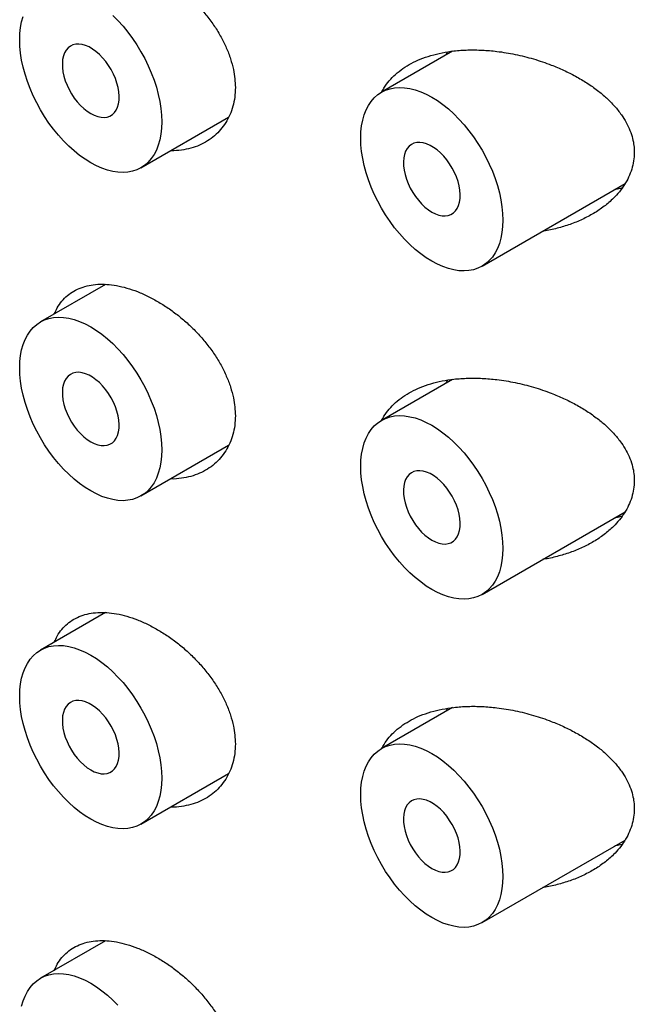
# Model space of a CAD drawing. Header units: millimetres. Extents: x 7 to 1076, y 12 to 702.
# Tile 14 of 23: x 1031.77 to 1039.41, y 173.39 to 185.64. Entities that reach past the tile are written whole.
import ezdxf

# ---------------------------------------------------------------- set-up
doc = ezdxf.new("R2010")
doc.units = ezdxf.units.MM

msp = doc.modelspace()

# ---------------------------------------------------------------- linework, layer by layer
at = {"color": 7, "linetype": 'Continuous', "lineweight": 30}
for p, q in [((1037.15, 185.25), (1036.267, 184.74)), ((1037.069, 185.203), (1037.089, 185.241)), ((1033.274, 183.8), (1034.365, 184.429)), ((1037.517, 182.575), (1039.296, 183.602)), ((1032.833, 182.349), (1032.024, 181.882)), ((1037.15, 181.167), (1036.267, 180.657)), ((1037.069, 181.12), (1037.089, 181.158)), ((1033.274, 179.717), (1034.365, 180.347)), ((1037.517, 178.492), (1039.296, 179.519)), ((1032.833, 178.266), (1032.024, 177.799)), ((1037.15, 177.085), (1036.267, 176.575)), ((1037.069, 177.038), (1037.089, 177.075)), ((1033.274, 175.634), (1034.365, 176.264)), ((1037.517, 174.41), (1039.296, 175.437)), ((1032.833, 174.184), (1032.024, 173.717))]:
    msp.add_line(p, q, dxfattribs=at)
at = {"color": 7, "linetype": 'Continuous', "lineweight": 30, "flags": 128}
for points in [[(1032.649, 183.862), (1032.58, 183.905), (1032.511, 183.954), (1032.443, 184.009), (1032.376, 184.069), (1032.311, 184.135), (1032.248, 184.204), (1032.188, 184.279), (1032.13, 184.356), (1032.075, 184.438), (1032.024, 184.521), (1031.977, 184.607), (1031.934, 184.695), (1031.896, 184.784), (1031.862, 184.874), (1031.833, 184.963), (1031.809, 185.052), (1031.79, 185.14), (1031.776, 185.227), (1031.768, 185.311), (1031.766, 185.393), (1031.768, 185.471), (1031.776, 185.546), (1031.79, 185.617), (1031.809, 185.683)], [(1032.923, 185.695), (1032.988, 185.63), (1033.051, 185.56), (1033.111, 185.486), (1033.169, 185.408), (1033.223, 185.327), (1033.274, 185.243), (1033.322, 185.157), (1033.365, 185.069), (1033.403, 184.98), (1033.437, 184.891), (1033.466, 184.801), (1033.49, 184.712), (1033.509, 184.624), (1033.522, 184.538), (1033.531, 184.454), (1033.533, 184.372), (1033.531, 184.293), (1033.522, 184.219), (1033.509, 184.148), (1033.49, 184.082), (1033.466, 184.02), (1033.437, 183.964), (1033.403, 183.914), (1033.365, 183.87), (1033.322, 183.831), (1033.274, 183.8), (1033.223, 183.775), (1033.169, 183.757), (1033.111, 183.745), (1033.051, 183.741), (1032.988, 183.744), (1032.923, 183.754), (1032.856, 183.771), (1032.788, 183.794), (1032.719, 183.825), (1032.649, 183.862)], [(1032.649, 184.474), (1032.693, 184.452), (1032.736, 184.437), (1032.777, 184.428), (1032.817, 184.426), (1032.854, 184.431), (1032.888, 184.443), (1032.918, 184.462), (1032.944, 184.487), (1032.966, 184.518), (1032.983, 184.554), (1032.995, 184.596), (1033.001, 184.641), (1033.003, 184.691), (1032.999, 184.743), (1032.989, 184.798), (1032.975, 184.853), (1032.956, 184.91), (1032.932, 184.965), (1032.903, 185.02), (1032.871, 185.072), (1032.836, 185.122), (1032.797, 185.168), (1032.757, 185.209), (1032.714, 185.246), (1032.671, 185.277), (1032.628, 185.302), (1032.584, 185.321), (1032.542, 185.333), (1032.502, 185.338), (1032.463, 185.337), (1032.428, 185.328), (1032.396, 185.313), (1032.367, 185.291), (1032.343, 185.263), (1032.324, 185.229), (1032.309, 185.19), (1032.3, 185.147), (1032.296, 185.099), (1032.297, 185.048), (1032.304, 184.994), (1032.316, 184.939), (1032.333, 184.883), (1032.355, 184.827), (1032.381, 184.772), (1032.411, 184.718), (1032.445, 184.667), (1032.482, 184.619), (1032.522, 184.575), (1032.563, 184.536), (1032.606, 184.502), (1032.649, 184.474)], [(1037.776, 183.147), (1037.773, 183.069), (1037.765, 182.994), (1037.752, 182.923), (1037.733, 182.857), (1037.709, 182.796), (1037.68, 182.74), (1037.646, 182.689), (1037.607, 182.645), (1037.564, 182.607), (1037.517, 182.575), (1037.466, 182.55), (1037.412, 182.532), (1037.354, 182.521), (1037.293, 182.517), (1037.23, 182.519), (1037.165, 182.529), (1037.098, 182.546), (1037.03, 182.57), (1036.961, 182.6), (1036.892, 182.637), (1036.823, 182.68), (1036.754, 182.729), (1036.686, 182.784), (1036.619, 182.845), (1036.554, 182.91), (1036.491, 182.98), (1036.43, 183.054), (1036.373, 183.132), (1036.318, 183.213), (1036.267, 183.297), (1036.22, 183.383), (1036.177, 183.471), (1036.138, 183.559), (1036.105, 183.649), (1036.075, 183.738), (1036.051, 183.828), (1036.033, 183.916), (1036.019, 184.002), (1036.011, 184.086), (1036.008, 184.168), (1036.011, 184.246), (1036.019, 184.321), (1036.033, 184.392), (1036.051, 184.458), (1036.075, 184.52), (1036.105, 184.576), (1036.138, 184.626), (1036.177, 184.67), (1036.22, 184.709), (1036.267, 184.74), (1036.318, 184.765), (1036.373, 184.783), (1036.43, 184.795), (1036.491, 184.799), (1036.554, 184.796), (1036.619, 184.786), (1036.686, 184.769), (1036.754, 184.746), (1036.823, 184.715), (1036.892, 184.678), (1036.961, 184.635), (1037.03, 184.586), (1037.098, 184.531), (1037.165, 184.471), (1037.23, 184.405), (1037.293, 184.335), (1037.354, 184.261), (1037.412, 184.183), (1037.466, 184.102), (1037.517, 184.019), (1037.564, 183.933), (1037.607, 183.845), (1037.646, 183.756), (1037.68, 183.666), (1037.709, 183.577), (1037.733, 183.488), (1037.752, 183.4), (1037.765, 183.313), (1037.773, 183.229), (1037.776, 183.147)], [(1036.892, 183.249), (1036.936, 183.227), (1036.978, 183.212), (1037.02, 183.203), (1037.059, 183.201), (1037.096, 183.206), (1037.13, 183.218), (1037.161, 183.237), (1037.187, 183.262), (1037.209, 183.293), (1037.226, 183.329), (1037.237, 183.371), (1037.244, 183.417), (1037.245, 183.466), (1037.241, 183.519), (1037.232, 183.573), (1037.218, 183.629), (1037.198, 183.685), (1037.174, 183.741), (1037.146, 183.795), (1037.114, 183.848), (1037.078, 183.897), (1037.04, 183.943), (1036.999, 183.985), (1036.957, 184.021), (1036.914, 184.053), (1036.87, 184.078), (1036.827, 184.096), (1036.785, 184.109), (1036.744, 184.114), (1036.706, 184.112), (1036.67, 184.104), (1036.638, 184.088), (1036.61, 184.067), (1036.586, 184.039), (1036.566, 184.005), (1036.552, 183.966), (1036.543, 183.922), (1036.539, 183.874), (1036.54, 183.823), (1036.547, 183.77), (1036.559, 183.714), (1036.576, 183.658), (1036.597, 183.602), (1036.624, 183.547), (1036.654, 183.493), (1036.688, 183.442), (1036.725, 183.395), (1036.764, 183.351), (1036.806, 183.311), (1036.849, 183.278), (1036.892, 183.249)], [(1032.649, 179.779), (1032.58, 179.822), (1032.511, 179.871), (1032.443, 179.926), (1032.376, 179.987), (1032.311, 180.052), (1032.248, 180.122), (1032.188, 180.196), (1032.13, 180.274), (1032.075, 180.355), (1032.024, 180.439), (1031.977, 180.525), (1031.934, 180.612), (1031.896, 180.701), (1031.862, 180.791), (1031.833, 180.88), (1031.809, 180.969), (1031.79, 181.057), (1031.776, 181.144), (1031.768, 181.228), (1031.766, 181.31), (1031.768, 181.388), (1031.776, 181.463), (1031.79, 181.534), (1031.809, 181.6), (1031.833, 181.662), (1031.862, 181.718), (1031.896, 181.768), (1031.934, 181.812), (1031.977, 181.85), (1032.024, 181.882), (1032.075, 181.907), (1032.13, 181.925), (1032.188, 181.936), (1032.248, 181.941), (1032.311, 181.938), (1032.376, 181.928), (1032.443, 181.911), (1032.511, 181.887), (1032.58, 181.857), (1032.649, 181.82), (1032.719, 181.777), (1032.788, 181.728), (1032.856, 181.673), (1032.923, 181.613), (1032.988, 181.547), (1033.051, 181.477), (1033.111, 181.403), (1033.169, 181.325), (1033.223, 181.244), (1033.274, 181.16), (1033.322, 181.074), (1033.365, 180.987), (1033.403, 180.898), (1033.437, 180.808), (1033.466, 180.719), (1033.49, 180.63), (1033.509, 180.542), (1033.522, 180.455), (1033.531, 180.371), (1033.533, 180.289), (1033.531, 180.211), (1033.522, 180.136), (1033.509, 180.065), (1033.49, 179.999), (1033.466, 179.938), (1033.437, 179.882), (1033.403, 179.831), (1033.365, 179.787), (1033.322, 179.749), (1033.274, 179.717), (1033.223, 179.692), (1033.169, 179.674), (1033.111, 179.663), (1033.051, 179.658), (1032.988, 179.661), (1032.923, 179.671), (1032.856, 179.688), (1032.788, 179.712), (1032.719, 179.742), (1032.649, 179.779)], [(1032.649, 180.391), (1032.693, 180.369), (1032.736, 180.354), (1032.777, 180.345), (1032.817, 180.343), (1032.854, 180.348), (1032.888, 180.36), (1032.918, 180.379), (1032.944, 180.404), (1032.966, 180.435), (1032.983, 180.471), (1032.995, 180.513), (1033.001, 180.559), (1033.003, 180.608), (1032.999, 180.66), (1032.989, 180.715), (1032.975, 180.771), (1032.956, 180.827), (1032.932, 180.883), (1032.903, 180.937), (1032.871, 180.99), (1032.836, 181.039), (1032.797, 181.085), (1032.757, 181.127), (1032.714, 181.163), (1032.671, 181.194), (1032.628, 181.22), (1032.584, 181.238), (1032.542, 181.25), (1032.502, 181.256), (1032.463, 181.254), (1032.428, 181.246), (1032.396, 181.23), (1032.367, 181.208), (1032.343, 181.18), (1032.324, 181.147), (1032.309, 181.108), (1032.3, 181.064), (1032.296, 181.016), (1032.297, 180.965), (1032.304, 180.912), (1032.316, 180.856), (1032.333, 180.8), (1032.355, 180.744), (1032.381, 180.689), (1032.411, 180.635), (1032.445, 180.584), (1032.482, 180.536), (1032.522, 180.493), (1032.563, 180.453), (1032.606, 180.419), (1032.649, 180.391)], [(1037.776, 179.065), (1037.773, 178.986), (1037.765, 178.911), (1037.752, 178.841), (1037.733, 178.774), (1037.709, 178.713), (1037.68, 178.657), (1037.646, 178.607), (1037.607, 178.562), (1037.564, 178.524), (1037.517, 178.492), (1037.466, 178.467), (1037.412, 178.449), (1037.354, 178.438), (1037.293, 178.434), (1037.23, 178.437), (1037.165, 178.447), (1037.098, 178.463), (1037.03, 178.487), (1036.961, 178.517), (1036.892, 178.554), (1036.823, 178.597), (1036.754, 178.647), (1036.686, 178.702), (1036.619, 178.762), (1036.554, 178.827), (1036.491, 178.897), (1036.43, 178.971), (1036.373, 179.049), (1036.318, 179.13), (1036.267, 179.214), (1036.22, 179.3), (1036.177, 179.388), (1036.138, 179.477), (1036.105, 179.566), (1036.075, 179.656), (1036.051, 179.745), (1036.033, 179.833), (1036.019, 179.919), (1036.011, 180.004), (1036.008, 180.085), (1036.011, 180.164), (1036.019, 180.239), (1036.033, 180.309), (1036.051, 180.376), (1036.075, 180.437), (1036.105, 180.493), (1036.138, 180.543), (1036.177, 180.588), (1036.22, 180.626), (1036.267, 180.657), (1036.318, 180.682), (1036.373, 180.701), (1036.43, 180.712), (1036.491, 180.716), (1036.554, 180.713), (1036.619, 180.703), (1036.686, 180.687), (1036.754, 180.663), (1036.823, 180.632), (1036.892, 180.596), (1036.961, 180.552), (1037.03, 180.503), (1037.098, 180.448), (1037.165, 180.388), (1037.23, 180.323), (1037.293, 180.253), (1037.354, 180.179), (1037.412, 180.101), (1037.466, 180.02), (1037.517, 179.936), (1037.564, 179.85), (1037.607, 179.762), (1037.646, 179.673), (1037.68, 179.584), (1037.709, 179.494), (1037.733, 179.405), (1037.752, 179.317), (1037.765, 179.231), (1037.773, 179.146), (1037.776, 179.065)], [(1036.892, 179.167), (1036.936, 179.145), (1036.978, 179.129), (1037.02, 179.121), (1037.059, 179.119), (1037.096, 179.124), (1037.13, 179.136), (1037.161, 179.154), (1037.187, 179.179), (1037.209, 179.21), (1037.226, 179.247), (1037.237, 179.288), (1037.244, 179.334), (1037.245, 179.384), (1037.241, 179.436), (1037.232, 179.49), (1037.218, 179.546), (1037.198, 179.602), (1037.174, 179.658), (1037.146, 179.713), (1037.114, 179.765), (1037.078, 179.815), (1037.04, 179.861), (1036.999, 179.902), (1036.957, 179.939), (1036.914, 179.97), (1036.87, 179.995), (1036.827, 180.014), (1036.785, 180.026), (1036.744, 180.031), (1036.706, 180.029), (1036.67, 180.021), (1036.638, 180.006), (1036.61, 179.984), (1036.586, 179.956), (1036.566, 179.922), (1036.552, 179.883), (1036.543, 179.839), (1036.539, 179.792), (1036.54, 179.74), (1036.547, 179.687), (1036.559, 179.632), (1036.576, 179.576), (1036.597, 179.52), (1036.624, 179.464), (1036.654, 179.411), (1036.688, 179.36), (1036.725, 179.312), (1036.764, 179.268), (1036.806, 179.229), (1036.849, 179.195), (1036.892, 179.167)], [(1032.649, 175.696), (1032.58, 175.739), (1032.511, 175.789), (1032.443, 175.843), (1032.376, 175.904), (1032.311, 175.969), (1032.248, 176.039), (1032.188, 176.113), (1032.13, 176.191), (1032.075, 176.272), (1032.024, 176.356), (1031.977, 176.442), (1031.934, 176.53), (1031.896, 176.619), (1031.862, 176.708), (1031.833, 176.798), (1031.809, 176.887), (1031.79, 176.975), (1031.776, 177.061), (1031.768, 177.145), (1031.766, 177.227), (1031.768, 177.306), (1031.776, 177.38), (1031.79, 177.451), (1031.809, 177.518), (1031.833, 177.579), (1031.862, 177.635), (1031.896, 177.685), (1031.934, 177.73), (1031.977, 177.768), (1032.024, 177.799), (1032.075, 177.824), (1032.13, 177.843), (1032.188, 177.854), (1032.248, 177.858), (1032.311, 177.855), (1032.376, 177.845), (1032.443, 177.828), (1032.511, 177.805), (1032.58, 177.774), (1032.649, 177.738), (1032.719, 177.694), (1032.788, 177.645), (1032.856, 177.59), (1032.923, 177.53), (1032.988, 177.465), (1033.051, 177.395), (1033.111, 177.321), (1033.169, 177.243), (1033.223, 177.162), (1033.274, 177.078), (1033.322, 176.992), (1033.365, 176.904), (1033.403, 176.815), (1033.437, 176.726), (1033.466, 176.636), (1033.49, 176.547), (1033.509, 176.459), (1033.522, 176.373), (1033.531, 176.288), (1033.533, 176.207), (1033.531, 176.128), (1033.522, 176.053), (1033.509, 175.982), (1033.49, 175.916), (1033.466, 175.855), (1033.437, 175.799), (1033.403, 175.748), (1033.365, 175.704), (1033.322, 175.666), (1033.274, 175.634), (1033.223, 175.609), (1033.169, 175.591), (1033.111, 175.58), (1033.051, 175.576), (1032.988, 175.579), (1032.923, 175.588), (1032.856, 175.605), (1032.788, 175.629), (1032.719, 175.659), (1032.649, 175.696)], [(1032.649, 176.309), (1032.693, 176.287), (1032.736, 176.271), (1032.777, 176.262), (1032.817, 176.261), (1032.854, 176.266), (1032.888, 176.278), (1032.918, 176.296), (1032.944, 176.321), (1032.966, 176.352), (1032.983, 176.389), (1032.995, 176.43), (1033.001, 176.476), (1033.003, 176.525), (1032.999, 176.578), (1032.989, 176.632), (1032.975, 176.688), (1032.956, 176.744), (1032.932, 176.8), (1032.903, 176.855), (1032.871, 176.907), (1032.836, 176.957), (1032.797, 177.002), (1032.757, 177.044), (1032.714, 177.081), (1032.671, 177.112), (1032.628, 177.137), (1032.584, 177.156), (1032.542, 177.168), (1032.502, 177.173), (1032.463, 177.171), (1032.428, 177.163), (1032.396, 177.148), (1032.367, 177.126), (1032.343, 177.098), (1032.324, 177.064), (1032.309, 177.025), (1032.3, 176.981), (1032.296, 176.933), (1032.297, 176.882), (1032.304, 176.829), (1032.316, 176.774), (1032.333, 176.718), (1032.355, 176.661), (1032.381, 176.606), (1032.411, 176.553), (1032.445, 176.502), (1032.482, 176.454), (1032.522, 176.41), (1032.563, 176.371), (1032.606, 176.337), (1032.649, 176.309)], [(1036.892, 174.472), (1036.823, 174.515), (1036.754, 174.564), (1036.686, 174.619), (1036.619, 174.679), (1036.554, 174.745), (1036.491, 174.814), (1036.43, 174.889), (1036.373, 174.966), (1036.318, 175.047), (1036.267, 175.131), (1036.22, 175.217), (1036.177, 175.305), (1036.138, 175.394), (1036.105, 175.483), (1036.075, 175.573), (1036.051, 175.662), (1036.033, 175.75), (1036.019, 175.837), (1036.011, 175.921), (1036.008, 176.002), (1036.011, 176.081), (1036.019, 176.156), (1036.033, 176.227), (1036.051, 176.293), (1036.075, 176.354), (1036.105, 176.41), (1036.138, 176.461), (1036.177, 176.505), (1036.22, 176.543), (1036.267, 176.575), (1036.318, 176.6), (1036.373, 176.618), (1036.43, 176.629), (1036.491, 176.633), (1036.554, 176.63), (1036.619, 176.621), (1036.686, 176.604), (1036.754, 176.58), (1036.823, 176.55), (1036.892, 176.513), (1036.961, 176.47), (1037.03, 176.421), (1037.098, 176.366), (1037.165, 176.305), (1037.23, 176.24), (1037.293, 176.17), (1037.354, 176.096), (1037.412, 176.018), (1037.466, 175.937), (1037.517, 175.853), (1037.564, 175.767), (1037.607, 175.679), (1037.646, 175.59), (1037.68, 175.501), (1037.709, 175.411), (1037.733, 175.322), (1037.752, 175.234), (1037.765, 175.148), (1037.773, 175.064), (1037.776, 174.982), (1037.773, 174.903), (1037.765, 174.829), (1037.752, 174.758), (1037.733, 174.692), (1037.709, 174.63), (1037.68, 174.574), (1037.646, 174.524), (1037.607, 174.479), (1037.564, 174.441), (1037.517, 174.41), (1037.466, 174.385), (1037.412, 174.367), (1037.354, 174.355), (1037.293, 174.351), (1037.23, 174.354), (1037.165, 174.364), (1037.098, 174.381), (1037.03, 174.404), (1036.961, 174.435), (1036.892, 174.472)], [(1036.892, 175.084), (1036.936, 175.062), (1036.978, 175.047), (1037.02, 175.038), (1037.059, 175.036), (1037.096, 175.041), (1037.13, 175.053), (1037.161, 175.072), (1037.187, 175.097), (1037.209, 175.128), (1037.226, 175.164), (1037.237, 175.206), (1037.244, 175.251), (1037.245, 175.301), (1037.241, 175.353), (1037.232, 175.408), (1037.218, 175.463), (1037.198, 175.52), (1037.174, 175.575), (1037.146, 175.63), (1037.114, 175.682), (1037.078, 175.732), (1037.04, 175.778), (1036.999, 175.819), (1036.957, 175.856), (1036.914, 175.887), (1036.87, 175.912), (1036.827, 175.931), (1036.785, 175.943), (1036.744, 175.948), (1036.706, 175.947), (1036.67, 175.938), (1036.638, 175.923), (1036.61, 175.901), (1036.586, 175.873), (1036.566, 175.839), (1036.552, 175.8), (1036.543, 175.757), (1036.539, 175.709), (1036.54, 175.658), (1036.547, 175.604), (1036.559, 175.549), (1036.576, 175.493), (1036.597, 175.437), (1036.624, 175.382), (1036.654, 175.328), (1036.688, 175.277), (1036.725, 175.229), (1036.764, 175.185), (1036.806, 175.146), (1036.849, 175.112), (1036.892, 175.084)], [(1031.79, 173.369), (1031.809, 173.435), (1031.833, 173.496), (1031.862, 173.552), (1031.896, 173.603), (1031.934, 173.647), (1031.977, 173.685), (1032.024, 173.717), (1032.075, 173.742), (1032.13, 173.76), (1032.188, 173.771), (1032.248, 173.775), (1032.311, 173.772), (1032.376, 173.763), (1032.443, 173.746), (1032.511, 173.722), (1032.58, 173.692), (1032.649, 173.655), (1032.719, 173.612), (1032.788, 173.562), (1032.856, 173.507), (1032.923, 173.447), (1032.988, 173.382)]]:
    msp.add_lwpolyline(points, dxfattribs=at)
at = {"color": 7, "linetype": 'Continuous', "lineweight": 30}
for points, knots in [([(1032.196, 186.064), (1032.208, 186.09), (1032.233, 186.148), (1032.288, 186.224), (1032.357, 186.294), (1032.437, 186.351), (1032.528, 186.393), (1032.627, 186.421), (1032.735, 186.435), (1032.849, 186.434), (1032.971, 186.419), (1033.099, 186.388), (1033.231, 186.343), (1033.365, 186.284), (1033.498, 186.212), (1033.629, 186.127), (1033.756, 186.032), (1033.878, 185.926), (1033.992, 185.812), (1034.096, 185.689), (1034.191, 185.56), (1034.272, 185.427), (1034.338, 185.292), (1034.39, 185.156), (1034.425, 185.027), (1034.444, 184.907), (1034.446, 184.834), (1034.448, 184.798)], [0, 0, 0, 0, 0.0320442, 0.0719479, 0.1117247, 0.1514881, 0.1913783, 0.2311426, 0.2709656, 0.3109145, 0.3507402, 0.392259, 0.4337791, 0.4753707, 0.5170974, 0.5586924, 0.6002733, 0.6419851, 0.6835643, 0.7253135, 0.7671986, 0.8089395, 0.8497157, 0.8906296, 0.9313974, 0.9656989, 1, 1, 1, 1]), ([(1036.268, 184.737), (1036.277, 184.755), (1036.303, 184.807), (1036.361, 184.882), (1036.44, 184.964), (1036.532, 185.036), (1036.635, 185.099), (1036.751, 185.153), (1036.88, 185.198), (1037.02, 185.232), (1037.173, 185.256), (1037.341, 185.267), (1037.52, 185.265), (1037.717, 185.248), (1037.93, 185.213), (1038.158, 185.156), (1038.359, 185.088), (1038.533, 185.014), (1038.682, 184.94), (1038.823, 184.856), (1038.952, 184.765), (1039.067, 184.669), (1039.167, 184.568), (1039.248, 184.466), (1039.312, 184.364), (1039.359, 184.265), (1039.39, 184.169), (1039.408, 184.076), (1039.41, 184.018), (1039.411, 183.989)], [0, 0, 0, 0, 0.018916, 0.052191, 0.085373, 0.119637, 0.154, 0.188279, 0.225756, 0.263335, 0.30083, 0.344142, 0.387576, 0.430908, 0.485522, 0.54033, 0.594951, 0.634292, 0.673795, 0.713269, 0.752569, 0.788643, 0.824802, 0.860836, 0.890618, 0.92048, 0.950238, 0.97512, 1, 1, 1, 1]), ([(1034.448, 184.798), (1034.446, 184.757), (1034.443, 184.677), (1034.42, 184.563), (1034.383, 184.456), (1034.331, 184.359), (1034.267, 184.272), (1034.191, 184.196), (1034.103, 184.131), (1034.004, 184.079), (1033.896, 184.04), (1033.778, 184.018), (1033.692, 184.009), (1033.646, 184.012), (1033.643, 184.012)], [0, 0, 0, 0, 0.088601, 0.177494, 0.266104, 0.354606, 0.443385, 0.531903, 0.622506, 0.713382, 0.803997, 0.898128, 0.992549, 1, 1, 1, 1]), ([(1039.411, 183.989), (1039.409, 183.954), (1039.406, 183.884), (1039.381, 183.782), (1039.343, 183.683), (1039.291, 183.589), (1039.227, 183.501), (1039.144, 183.41), (1039.038, 183.318), (1038.907, 183.23), (1038.765, 183.155), (1038.613, 183.093), (1038.452, 183.046), (1038.338, 183.019), (1038.278, 183.012), (1038.274, 183.012)], [0, 0, 0, 0, 0.069759, 0.139792, 0.209589, 0.278963, 0.348548, 0.41798, 0.512982, 0.608331, 0.703444, 0.800113, 0.897011, 0.993715, 1, 1, 1, 1]), ([(1039.259, 183.548), (1039.233, 183.541), (1039.203, 183.533), (1039.172, 183.529), (1039.168, 183.528)], [0, 0, 0, 0, 0.873149, 1, 1, 1, 1]), ([(1032.196, 181.981), (1032.208, 182.007), (1032.233, 182.065), (1032.288, 182.141), (1032.357, 182.212), (1032.437, 182.268), (1032.528, 182.31), (1032.627, 182.339), (1032.735, 182.352), (1032.849, 182.351), (1032.971, 182.336), (1033.099, 182.306), (1033.231, 182.261), (1033.365, 182.201), (1033.498, 182.129), (1033.629, 182.045), (1033.756, 181.949), (1033.878, 181.844), (1033.992, 181.729), (1034.096, 181.607), (1034.191, 181.477), (1034.272, 181.344), (1034.338, 181.209), (1034.39, 181.073), (1034.425, 180.944), (1034.444, 180.824), (1034.446, 180.751), (1034.448, 180.715)], [0, 0, 0, 0, 0.032044, 0.071948, 0.111725, 0.151488, 0.191378, 0.231143, 0.270966, 0.310915, 0.35074, 0.392259, 0.433779, 0.475371, 0.517097, 0.558692, 0.600273, 0.641985, 0.683564, 0.725313, 0.767199, 0.80894, 0.849716, 0.89063, 0.931397, 0.965699, 1, 1, 1, 1]), ([(1036.268, 180.654), (1036.277, 180.673), (1036.303, 180.724), (1036.361, 180.799), (1036.44, 180.881), (1036.532, 180.953), (1036.635, 181.016), (1036.751, 181.071), (1036.88, 181.115), (1037.02, 181.149), (1037.173, 181.173), (1037.341, 181.184), (1037.52, 181.182), (1037.717, 181.165), (1037.93, 181.13), (1038.158, 181.074), (1038.359, 181.005), (1038.533, 180.932), (1038.682, 180.857), (1038.823, 180.773), (1038.952, 180.683), (1039.067, 180.586), (1039.167, 180.485), (1039.248, 180.383), (1039.312, 180.281), (1039.359, 180.182), (1039.39, 180.086), (1039.408, 179.994), (1039.41, 179.936), (1039.411, 179.907)], [0, 0, 0, 0, 0.018916, 0.052191, 0.085373, 0.119637, 0.154, 0.188279, 0.225756, 0.263335, 0.30083, 0.344142, 0.387576, 0.430908, 0.485522, 0.54033, 0.594951, 0.634292, 0.673795, 0.713269, 0.752569, 0.788643, 0.824802, 0.860836, 0.890618, 0.92048, 0.950238, 0.97512, 1, 1, 1, 1]), ([(1034.448, 180.715), (1034.446, 180.675), (1034.443, 180.594), (1034.42, 180.48), (1034.383, 180.374), (1034.331, 180.277), (1034.267, 180.19), (1034.191, 180.113), (1034.103, 180.048), (1034.004, 179.997), (1033.896, 179.958), (1033.778, 179.935), (1033.692, 179.926), (1033.646, 179.929), (1033.643, 179.93)], [0, 0, 0, 0, 0.088601, 0.177494, 0.266104, 0.354606, 0.443385, 0.531903, 0.622506, 0.713382, 0.803997, 0.898128, 0.992549, 1, 1, 1, 1]), ([(1039.411, 179.907), (1039.409, 179.872), (1039.406, 179.802), (1039.381, 179.699), (1039.343, 179.6), (1039.291, 179.506), (1039.227, 179.419), (1039.144, 179.327), (1039.038, 179.235), (1038.907, 179.148), (1038.765, 179.073), (1038.613, 179.011), (1038.452, 178.964), (1038.338, 178.936), (1038.278, 178.93), (1038.274, 178.929)], [0, 0, 0, 0, 0.069759, 0.139792, 0.209589, 0.278963, 0.348548, 0.41798, 0.512982, 0.608331, 0.703444, 0.800113, 0.897011, 0.993715, 1, 1, 1, 1]), ([(1039.259, 179.466), (1039.233, 179.458), (1039.203, 179.45), (1039.172, 179.446), (1039.168, 179.445)], [0, 0, 0, 0, 0.873149, 1, 1, 1, 1]), ([(1032.196, 177.898), (1032.208, 177.924), (1032.233, 177.982), (1032.288, 178.059), (1032.357, 178.129), (1032.437, 178.185), (1032.528, 178.228), (1032.627, 178.256), (1032.735, 178.269), (1032.849, 178.269), (1032.971, 178.253), (1033.099, 178.223), (1033.231, 178.178), (1033.365, 178.119), (1033.498, 178.046), (1033.629, 177.962), (1033.756, 177.866), (1033.878, 177.761), (1033.992, 177.646), (1034.096, 177.524), (1034.191, 177.395), (1034.272, 177.262), (1034.338, 177.126), (1034.39, 176.99), (1034.425, 176.862), (1034.444, 176.742), (1034.446, 176.669), (1034.448, 176.632)], [0, 0, 0, 0, 0.032044, 0.071948, 0.111725, 0.151488, 0.191378, 0.231143, 0.270966, 0.310915, 0.35074, 0.392259, 0.433779, 0.475371, 0.517097, 0.558692, 0.600273, 0.641985, 0.683564, 0.725313, 0.767199, 0.80894, 0.849716, 0.89063, 0.931397, 0.965699, 1, 1, 1, 1]), ([(1036.271, 176.577), (1036.279, 176.594), (1036.305, 176.643), (1036.361, 176.717), (1036.44, 176.798), (1036.532, 176.87), (1036.635, 176.933), (1036.751, 176.988), (1036.88, 177.032), (1037.02, 177.066), (1037.173, 177.09), (1037.341, 177.102), (1037.52, 177.1), (1037.717, 177.083), (1037.93, 177.048), (1038.158, 176.991), (1038.359, 176.923), (1038.533, 176.849), (1038.682, 176.774), (1038.823, 176.69), (1038.952, 176.6), (1039.067, 176.504), (1039.167, 176.402), (1039.248, 176.3), (1039.312, 176.199), (1039.359, 176.1), (1039.39, 176.003), (1039.408, 175.911), (1039.41, 175.853), (1039.411, 175.824)], [0, 0, 0, 0, 0.017125, 0.050461, 0.083704, 0.11803, 0.152455, 0.186797, 0.224342, 0.26199, 0.299554, 0.342945, 0.386458, 0.429869, 0.484583, 0.539491, 0.594211, 0.633624, 0.6732, 0.712746, 0.752117, 0.788257, 0.824482, 0.860582, 0.890419, 0.920335, 0.950147, 0.975074, 1, 1, 1, 1]), ([(1034.448, 176.632), (1034.446, 176.592), (1034.443, 176.511), (1034.42, 176.398), (1034.383, 176.291), (1034.331, 176.194), (1034.267, 176.107), (1034.191, 176.03), (1034.103, 175.966), (1034.004, 175.914), (1033.896, 175.875), (1033.778, 175.853), (1033.692, 175.844), (1033.646, 175.847), (1033.643, 175.847)], [0, 0, 0, 0, 0.088601, 0.177494, 0.266104, 0.354606, 0.443385, 0.531903, 0.622506, 0.713382, 0.803997, 0.898128, 0.992549, 1, 1, 1, 1]), ([(1039.411, 175.824), (1039.409, 175.789), (1039.406, 175.719), (1039.381, 175.616), (1039.343, 175.517), (1039.291, 175.424), (1039.227, 175.336), (1039.144, 175.244), (1039.038, 175.153), (1038.907, 175.065), (1038.765, 174.99), (1038.613, 174.928), (1038.452, 174.881), (1038.338, 174.854), (1038.278, 174.847), (1038.274, 174.847)], [0, 0, 0, 0, 0.0697589, 0.1397925, 0.2095893, 0.2789633, 0.3485484, 0.4179801, 0.5129822, 0.6083307, 0.7034436, 0.8001131, 0.8970106, 0.9937155, 1, 1, 1, 1]), ([(1039.259, 175.383), (1039.233, 175.376), (1039.203, 175.367), (1039.172, 175.363), (1039.168, 175.363)], [0, 0, 0, 0, 0.873149, 1, 1, 1, 1]), ([(1032.196, 173.816), (1032.208, 173.842), (1032.233, 173.9), (1032.288, 173.976), (1032.357, 174.046), (1032.437, 174.102), (1032.528, 174.145), (1032.627, 174.173), (1032.735, 174.187), (1032.849, 174.186), (1032.971, 174.171), (1033.099, 174.14), (1033.231, 174.095), (1033.365, 174.036), (1033.498, 173.964), (1033.629, 173.879), (1033.756, 173.784), (1033.878, 173.678), (1033.992, 173.564), (1034.096, 173.441), (1034.191, 173.312), (1034.272, 173.179), (1034.338, 173.044), (1034.39, 172.908), (1034.425, 172.779), (1034.444, 172.659), (1034.446, 172.586), (1034.448, 172.55)], [0, 0, 0, 0, 0.032044, 0.071948, 0.111725, 0.151488, 0.191378, 0.231143, 0.270966, 0.310915, 0.35074, 0.392259, 0.433779, 0.475371, 0.517097, 0.558692, 0.600273, 0.641985, 0.683564, 0.725313, 0.767199, 0.80894, 0.849716, 0.89063, 0.931397, 0.965699, 1, 1, 1, 1])]:
    msp.add_open_spline(points, degree=3, knots=knots, dxfattribs=at)

doc.saveas('drawing.dxf')
